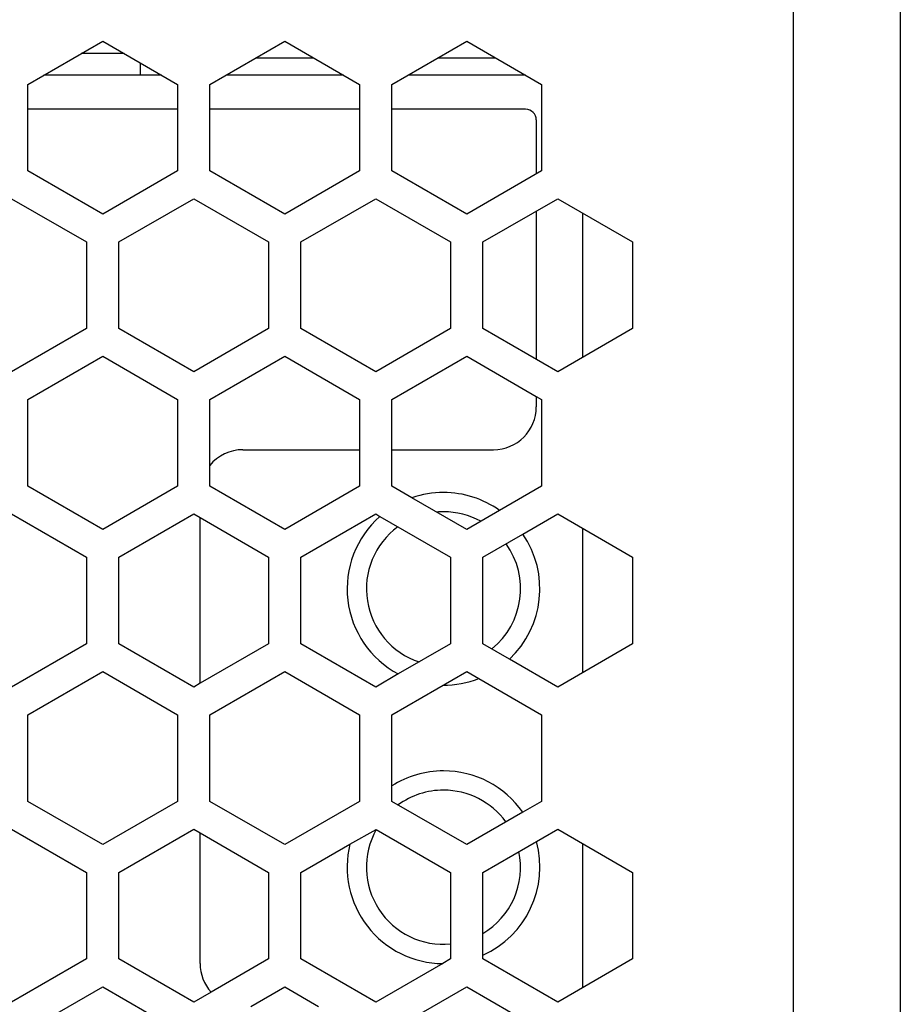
# Model space of a CAD drawing. Header units: millimetres. Extents: x -183 to 9, y -80 to 303.
# Tile 20 of 21: x -44 to -3, y 210 to 256. Entities that reach past the tile are written whole.
import ezdxf

# ---------------------------------------------------------------- set-up
doc = ezdxf.new("R2010")
doc.units = ezdxf.units.MM

# ---------------------------------------------------------------- blocks, each defined once
blk = doc.blocks.new('Abdeckfolie-S60-PSU__29', base_point=(-71, 34.5))
at = {"color": 7, "linetype": 'Continuous'}
for p, q in [((-36.75, 251.5), (-43.75, 251.5)), ((-28.25, 251.5), (-35.25, 251.5)), ((-20.5, 251.5), (-26.75, 251.5)), ((-20, 251), (-20, 248.476)), ((-20, 246.744), (-20, 239.815)), ((-20, 238.083), (-20, 237.6)), ((-33.7, 235.6), (-28.25, 235.6)), ((-26.75, 235.6), (-22, 235.6)), ((-35.7, 224.689), (-35.7, 232.425)), ((-35.7, 211.6), (-35.7, 217.703))]:
    blk.add_line(p, q, dxfattribs=at)
for centre, radius, start, end in [((-20.5, 251), 0.5, 0, 90), ((-22, 237.6), 2, 270, 0), ((-33.7, 233.6), 2, 90, 140.805), ((-33.7, 211.6), 2, 180, 221.9697)]:
    blk.add_arc(centre, radius, start, end, dxfattribs=at)
blk = doc.blocks.new('Gehaeuseschale-unten-L5_0007876-schwarz__35', base_point=(-171, -19.5))
at = {"color": 1, "linetype": 'Continuous'}
blk.add_line((-8, 270.5), (-8, -19.5), dxfattribs=at)
at = {"color": 7, "linetype": 'Continuous'}
for p, q in [((-3, 270.5), (-3, 252.661)), ((-3, 252.661), (-3, 248.62)), ((-3, 248.62), (-3, 245.3)), ((-44.5, 247.321), (-41, 245.3)), ((-39.5, 245.3), (-36, 247.321)), ((-36, 247.321), (-32.5, 245.3)), ((-31, 245.3), (-27.5, 247.321)), ((-27.5, 247.321), (-24, 245.3)), ((-41, 245.3), (-41, 241.259)), ((-39.5, 241.259), (-39.5, 245.3)), ((-32.5, 245.3), (-32.5, 241.259)), ((-31, 241.259), (-31, 245.3)), ((-24, 245.3), (-24, 241.259)), ((-3, 245.3), (-3, 241.259)), ((-41, 241.259), (-44.5, 239.238)), ((-36, 239.238), (-39.5, 241.259)), ((-32.5, 241.259), (-36, 239.238)), ((-27.5, 239.238), (-31, 241.259)), ((-24, 241.259), (-27.5, 239.238)), ((-3, 241.259), (-3, 237.939)), ((-43.75, 237.939), (-40.25, 239.96)), ((-40.25, 239.96), (-36.75, 237.939)), ((-35.25, 237.939), (-31.75, 239.96)), ((-31.75, 239.96), (-28.25, 237.939)), ((-26.75, 237.939), (-23.25, 239.96)), ((-23.25, 239.96), (-20, 238.083)), ((-43.75, 233.898), (-43.75, 237.939)), ((-36.75, 237.939), (-36.75, 233.898)), ((-35.25, 234.864), (-35.25, 237.939)), ((-28.25, 237.939), (-28.25, 235.6)), ((-26.75, 235.6), (-26.75, 237.939)), ((-20, 238.083), (-19.75, 237.939)), ((-19.75, 237.939), (-19.75, 233.898)), ((-3, 237.939), (-3, 233.898)), ((-28.25, 235.6), (-28.25, 233.898)), ((-26.75, 233.898), (-26.75, 235.6)), ((-35.25, 233.898), (-35.25, 234.864)), ((-40.25, 231.877), (-43.75, 233.898)), ((-36.75, 233.898), (-40.25, 231.877)), ((-31.75, 231.877), (-35.25, 233.898)), ((-28.25, 233.898), (-31.75, 231.877)), ((-25.806, 233.352), (-26.75, 233.898)), ((-19.75, 233.898), (-21.717, 232.762)), ((-3, 233.898), (-3, 230.578)), ((-23.25, 231.877), (-25.806, 233.352)), ((-21.717, 232.762), (-23.25, 231.877)), ((-44.5, 232.598), (-41, 230.578)), ((-39.5, 230.578), (-36, 232.598)), ((-36, 232.598), (-35.7, 232.425)), ((-35.7, 232.425), (-32.5, 230.578)), ((-31, 230.578), (-27.5, 232.598)), ((-27.5, 232.598), (-27.3, 232.483)), ((-27.3, 232.483), (-24, 230.578)), ((-20.63, 231.657), (-19, 232.598)), ((-19, 232.598), (-15.5, 230.578)), ((-22.5, 230.578), (-20.63, 231.657)), ((-41, 230.578), (-41, 226.536)), ((-39.5, 226.536), (-39.5, 230.578)), ((-32.5, 230.578), (-32.5, 226.536)), ((-31, 226.536), (-31, 230.578)), ((-24, 230.578), (-24, 226.536)), ((-22.5, 226.536), (-22.5, 230.578)), ((-15.5, 230.578), (-15.5, 226.536)), ((-3, 230.578), (-3, 226.536)), ((-41, 226.536), (-44.5, 224.516)), ((-36, 224.516), (-39.5, 226.536)), ((-32.5, 226.536), (-35.7, 224.689)), ((-27.5, 224.516), (-31, 226.536)), ((-24, 226.536), (-26.444, 225.126)), ((-21.255, 225.817), (-22.5, 226.536)), ((-15.5, 226.536), (-19, 224.516)), ((-3, 226.536), (-3, 223.217)), ((-19, 224.516), (-21.255, 225.817)), ((-43.75, 223.217), (-40.25, 225.237)), ((-40.25, 225.237), (-36.75, 223.217)), ((-35.25, 223.217), (-31.75, 225.237)), ((-31.75, 225.237), (-28.25, 223.217)), ((-26.444, 225.126), (-27.5, 224.516)), ((-26.75, 223.217), (-23.25, 225.237)), ((-23.25, 225.237), (-22.687, 224.912)), ((-22.687, 224.912), (-19.75, 223.217)), ((-35.7, 224.689), (-36, 224.516)), ((-43.75, 219.175), (-43.75, 223.217)), ((-36.75, 223.217), (-36.75, 219.175)), ((-35.25, 219.175), (-35.25, 223.217)), ((-28.25, 223.217), (-28.25, 219.175)), ((-26.75, 219.896), (-26.75, 223.217)), ((-19.75, 223.217), (-19.75, 219.175)), ((-3, 223.217), (-3, 219.175)), ((-26.75, 219.175), (-26.75, 219.896)), ((-40.25, 217.154), (-43.75, 219.175)), ((-36.75, 219.175), (-40.25, 217.154)), ((-31.75, 217.154), (-35.25, 219.175)), ((-28.25, 219.175), (-31.75, 217.154)), ((-23.25, 217.154), (-26.75, 219.175)), ((-19.75, 219.175), (-20.635, 218.664)), ((-3, 219.175), (-3, 215.855)), ((-20.635, 218.664), (-23.25, 217.154)), ((-44.5, 217.876), (-41, 215.855)), ((-39.5, 215.855), (-36, 217.876)), ((-36, 217.876), (-35.7, 217.703)), ((-35.7, 217.703), (-32.5, 215.855)), ((-28.701, 217.183), (-27.473, 217.861)), ((-27.473, 217.861), (-24, 215.855)), ((-31, 215.855), (-28.701, 217.183)), ((-41, 215.855), (-41, 211.814)), ((-39.5, 211.814), (-39.5, 215.855)), ((-32.5, 215.855), (-32.5, 211.814)), ((-31, 211.814), (-31, 215.855)), ((-24, 215.855), (-24, 211.814)), ((-3, 215.855), (-3, 211.814)), ((-41, 211.814), (-44.5, 209.793)), ((-36, 209.793), (-39.5, 211.814)), ((-32.5, 211.814), (-35.187, 210.263)), ((-27.5, 209.793), (-31, 211.814)), ((-24.37, 211.6), (-27.5, 209.793)), ((-24, 211.814), (-24.37, 211.6)), ((-3, 211.814), (-3, 208.494)), ((-43.75, 208.494), (-40.25, 210.515)), ((-40.25, 210.515), (-36.75, 208.494)), ((-35.187, 210.263), (-36, 209.793)), ((-33.335, 209.6), (-31.75, 210.515)), ((-31.75, 210.515), (-30.165, 209.6))]:
    blk.add_line(p, q, dxfattribs=at)
blk = doc.blocks.new('Gehaeuseschale-unten__36', base_point=(-171, -19.5))
at = {"color": 1, "linetype": 'Continuous'}
blk.add_line((-8, 270.5), (-8, -19.5), dxfattribs=at)
at = {"color": 7, "linetype": 'Continuous'}
for p, q in [((-3, 270.5), (-3, 252.661)), ((-3, 252.661), (-3, 248.62)), ((-3, 248.62), (-3, 245.3)), ((-44.5, 247.321), (-41, 245.3)), ((-39.5, 245.3), (-36, 247.321)), ((-36, 247.321), (-32.5, 245.3)), ((-31, 245.3), (-27.5, 247.321)), ((-27.5, 247.321), (-24, 245.3)), ((-41, 245.3), (-41, 241.259)), ((-39.5, 241.259), (-39.5, 245.3)), ((-32.5, 245.3), (-32.5, 241.259)), ((-31, 241.259), (-31, 245.3)), ((-24, 245.3), (-24, 241.259)), ((-3, 245.3), (-3, 241.259)), ((-41, 241.259), (-44.5, 239.238)), ((-36, 239.238), (-39.5, 241.259)), ((-32.5, 241.259), (-36, 239.238)), ((-27.5, 239.238), (-31, 241.259)), ((-24, 241.259), (-27.5, 239.238)), ((-3, 241.259), (-3, 237.939)), ((-43.75, 237.939), (-40.25, 239.96)), ((-40.25, 239.96), (-36.75, 237.939)), ((-35.25, 237.939), (-31.75, 239.96)), ((-31.75, 239.96), (-28.25, 237.939)), ((-26.75, 237.939), (-23.25, 239.96)), ((-23.25, 239.96), (-20, 238.083)), ((-43.75, 233.898), (-43.75, 237.939)), ((-36.75, 237.939), (-36.75, 233.898)), ((-35.25, 234.864), (-35.25, 237.939)), ((-28.25, 237.939), (-28.25, 235.6)), ((-26.75, 235.6), (-26.75, 237.939)), ((-20, 238.083), (-19.75, 237.939)), ((-19.75, 237.939), (-19.75, 233.898)), ((-3, 237.939), (-3, 233.898)), ((-28.25, 235.6), (-28.25, 233.898)), ((-26.75, 233.898), (-26.75, 235.6)), ((-35.25, 233.898), (-35.25, 234.864)), ((-40.25, 231.877), (-43.75, 233.898)), ((-36.75, 233.898), (-40.25, 231.877)), ((-31.75, 231.877), (-35.25, 233.898)), ((-28.25, 233.898), (-31.75, 231.877)), ((-25.806, 233.352), (-26.75, 233.898)), ((-19.75, 233.898), (-21.717, 232.762)), ((-3, 233.898), (-3, 230.578)), ((-23.25, 231.877), (-25.806, 233.352)), ((-21.717, 232.762), (-23.25, 231.877)), ((-44.5, 232.598), (-41, 230.578)), ((-39.5, 230.578), (-36, 232.598)), ((-36, 232.598), (-35.7, 232.425)), ((-35.7, 232.425), (-32.5, 230.578)), ((-31, 230.578), (-27.5, 232.598)), ((-27.5, 232.598), (-27.3, 232.483)), ((-27.3, 232.483), (-24, 230.578)), ((-20.63, 231.657), (-19, 232.598)), ((-19, 232.598), (-15.5, 230.578)), ((-22.5, 230.578), (-20.63, 231.657)), ((-41, 230.578), (-41, 226.536)), ((-39.5, 226.536), (-39.5, 230.578)), ((-32.5, 230.578), (-32.5, 226.536)), ((-31, 226.536), (-31, 230.578)), ((-24, 230.578), (-24, 226.536)), ((-22.5, 226.536), (-22.5, 230.578)), ((-15.5, 230.578), (-15.5, 226.536)), ((-3, 230.578), (-3, 226.536)), ((-41, 226.536), (-44.5, 224.516)), ((-36, 224.516), (-39.5, 226.536)), ((-32.5, 226.536), (-35.7, 224.689)), ((-27.5, 224.516), (-31, 226.536)), ((-24, 226.536), (-26.444, 225.126)), ((-21.255, 225.817), (-22.5, 226.536)), ((-15.5, 226.536), (-19, 224.516)), ((-3, 226.536), (-3, 223.217)), ((-19, 224.516), (-21.255, 225.817)), ((-43.75, 223.217), (-40.25, 225.237)), ((-40.25, 225.237), (-36.75, 223.217)), ((-35.25, 223.217), (-31.75, 225.237)), ((-31.75, 225.237), (-28.25, 223.217)), ((-26.444, 225.126), (-27.5, 224.516)), ((-26.75, 223.217), (-23.25, 225.237)), ((-23.25, 225.237), (-22.687, 224.912)), ((-22.687, 224.912), (-19.75, 223.217)), ((-35.7, 224.689), (-36, 224.516)), ((-43.75, 219.175), (-43.75, 223.217)), ((-36.75, 223.217), (-36.75, 219.175)), ((-35.25, 219.175), (-35.25, 223.217)), ((-28.25, 223.217), (-28.25, 219.175)), ((-26.75, 219.896), (-26.75, 223.217)), ((-19.75, 223.217), (-19.75, 219.175)), ((-3, 223.217), (-3, 219.175)), ((-26.75, 219.175), (-26.75, 219.896)), ((-40.25, 217.154), (-43.75, 219.175)), ((-36.75, 219.175), (-40.25, 217.154)), ((-31.75, 217.154), (-35.25, 219.175)), ((-28.25, 219.175), (-31.75, 217.154)), ((-23.25, 217.154), (-26.75, 219.175)), ((-19.75, 219.175), (-20.635, 218.664)), ((-3, 219.175), (-3, 215.855)), ((-20.635, 218.664), (-23.25, 217.154)), ((-44.5, 217.876), (-41, 215.855)), ((-39.5, 215.855), (-36, 217.876)), ((-36, 217.876), (-35.7, 217.703)), ((-35.7, 217.703), (-32.5, 215.855)), ((-28.701, 217.183), (-27.473, 217.861)), ((-27.473, 217.861), (-24, 215.855)), ((-31, 215.855), (-28.701, 217.183)), ((-41, 215.855), (-41, 211.814)), ((-39.5, 211.814), (-39.5, 215.855)), ((-32.5, 215.855), (-32.5, 211.814)), ((-31, 211.814), (-31, 215.855)), ((-24, 215.855), (-24, 211.814)), ((-3, 215.855), (-3, 211.814)), ((-41, 211.814), (-44.5, 209.793)), ((-36, 209.793), (-39.5, 211.814)), ((-32.5, 211.814), (-35.187, 210.263)), ((-27.5, 209.793), (-31, 211.814)), ((-24.37, 211.6), (-27.5, 209.793)), ((-24, 211.814), (-24.37, 211.6)), ((-3, 211.814), (-3, 208.494)), ((-43.75, 208.494), (-40.25, 210.515)), ((-40.25, 210.515), (-36.75, 208.494)), ((-35.187, 210.263), (-36, 209.793)), ((-33.335, 209.6), (-31.75, 210.515)), ((-31.75, 210.515), (-30.165, 209.6))]:
    blk.add_line(p, q, dxfattribs=at)
blk = doc.blocks.new('Gehaeuseschale-oben__37', base_point=(-171, -19.5))
at = {"color": 1, "linetype": 'Continuous'}
blk.add_line((-8, 270.5), (-8, -19.5), dxfattribs=at)
at = {"color": 7, "linetype": 'Continuous'}
for p, q in [((-3, 270.5), (-3, 252.661)), ((-43.75, 252.661), (-40.25, 254.682)), ((-40.25, 254.682), (-36.75, 252.661)), ((-35.25, 252.661), (-31.75, 254.682)), ((-31.75, 254.682), (-28.25, 252.661)), ((-26.75, 252.661), (-23.25, 254.682)), ((-23.25, 254.682), (-19.75, 252.661)), ((-43.75, 248.62), (-43.75, 252.661)), ((-36.75, 252.661), (-36.75, 248.62)), ((-35.25, 248.62), (-35.25, 252.661)), ((-28.25, 252.661), (-28.25, 248.62)), ((-26.75, 248.62), (-26.75, 252.661)), ((-19.75, 252.661), (-19.75, 248.62)), ((-3, 252.661), (-3, 248.62)), ((-40.25, 246.599), (-43.75, 248.62)), ((-36.75, 248.62), (-40.25, 246.599)), ((-31.75, 246.599), (-35.25, 248.62)), ((-28.25, 248.62), (-31.75, 246.599)), ((-23.25, 246.599), (-26.75, 248.62)), ((-19.75, 248.62), (-23.25, 246.599)), ((-3, 248.62), (-3, 245.3)), ((-44.5, 247.321), (-41, 245.3)), ((-39.5, 245.3), (-36, 247.321)), ((-36, 247.321), (-32.5, 245.3)), ((-31, 245.3), (-27.5, 247.321)), ((-27.5, 247.321), (-24, 245.3)), ((-22.5, 245.3), (-19, 247.321)), ((-19, 247.321), (-15.5, 245.3)), ((-41, 245.3), (-41, 241.259)), ((-39.5, 241.259), (-39.5, 245.3)), ((-32.5, 245.3), (-32.5, 241.259)), ((-31, 241.259), (-31, 245.3)), ((-24, 245.3), (-24, 241.259)), ((-22.5, 241.259), (-22.5, 245.3)), ((-15.5, 245.3), (-15.5, 241.259)), ((-3, 245.3), (-3, 241.259)), ((-41, 241.259), (-44.5, 239.238)), ((-36, 239.238), (-39.5, 241.259)), ((-32.5, 241.259), (-36, 239.238)), ((-27.5, 239.238), (-31, 241.259)), ((-24, 241.259), (-27.5, 239.238)), ((-19, 239.238), (-22.5, 241.259)), ((-15.5, 241.259), (-19, 239.238)), ((-3, 241.259), (-3, 237.939)), ((-43.75, 237.939), (-40.25, 239.96)), ((-40.25, 239.96), (-36.75, 237.939)), ((-35.25, 237.939), (-31.75, 239.96)), ((-31.75, 239.96), (-28.25, 237.939)), ((-26.75, 237.939), (-23.25, 239.96)), ((-23.25, 239.96), (-20, 238.083)), ((-43.75, 233.898), (-43.75, 237.939)), ((-36.75, 237.939), (-36.75, 233.898)), ((-35.25, 234.864), (-35.25, 237.939)), ((-28.25, 237.939), (-28.25, 235.6)), ((-26.75, 235.6), (-26.75, 237.939)), ((-20, 238.083), (-19.75, 237.939)), ((-19.75, 237.939), (-19.75, 233.898)), ((-3, 237.939), (-3, 233.898)), ((-28.25, 235.6), (-28.25, 233.898)), ((-26.75, 233.898), (-26.75, 235.6)), ((-35.25, 233.898), (-35.25, 234.864)), ((-40.25, 231.877), (-43.75, 233.898)), ((-36.75, 233.898), (-40.25, 231.877)), ((-31.75, 231.877), (-35.25, 233.898)), ((-28.25, 233.898), (-31.75, 231.877)), ((-25.806, 233.352), (-26.75, 233.898)), ((-19.75, 233.898), (-21.717, 232.762)), ((-3, 233.898), (-3, 230.578)), ((-23.25, 231.877), (-25.806, 233.352)), ((-21.717, 232.762), (-23.25, 231.877)), ((-44.5, 232.598), (-41, 230.578)), ((-39.5, 230.578), (-36, 232.598)), ((-36, 232.598), (-35.7, 232.425)), ((-35.7, 232.425), (-32.5, 230.578)), ((-31, 230.578), (-27.5, 232.598)), ((-27.5, 232.598), (-27.3, 232.483)), ((-27.3, 232.483), (-24, 230.578)), ((-20.63, 231.657), (-19, 232.598)), ((-19, 232.598), (-15.5, 230.578)), ((-22.5, 230.578), (-20.63, 231.657)), ((-41, 230.578), (-41, 226.536)), ((-39.5, 226.536), (-39.5, 230.578)), ((-32.5, 230.578), (-32.5, 226.536)), ((-31, 226.536), (-31, 230.578)), ((-24, 230.578), (-24, 226.536)), ((-22.5, 226.536), (-22.5, 230.578)), ((-15.5, 230.578), (-15.5, 226.536)), ((-3, 230.578), (-3, 226.536)), ((-41, 226.536), (-44.5, 224.516)), ((-36, 224.516), (-39.5, 226.536)), ((-32.5, 226.536), (-35.7, 224.689)), ((-27.5, 224.516), (-31, 226.536)), ((-24, 226.536), (-26.444, 225.126)), ((-21.255, 225.817), (-22.5, 226.536)), ((-15.5, 226.536), (-19, 224.516)), ((-3, 226.536), (-3, 223.217)), ((-19, 224.516), (-21.255, 225.817)), ((-43.75, 223.217), (-40.25, 225.237)), ((-40.25, 225.237), (-36.75, 223.217)), ((-35.25, 223.217), (-31.75, 225.237)), ((-31.75, 225.237), (-28.25, 223.217)), ((-26.444, 225.126), (-27.5, 224.516)), ((-26.75, 223.217), (-23.25, 225.237)), ((-23.25, 225.237), (-22.687, 224.912)), ((-22.687, 224.912), (-19.75, 223.217)), ((-35.7, 224.689), (-36, 224.516)), ((-43.75, 219.175), (-43.75, 223.217)), ((-36.75, 223.217), (-36.75, 219.175)), ((-35.25, 219.175), (-35.25, 223.217)), ((-28.25, 223.217), (-28.25, 219.175)), ((-26.75, 219.896), (-26.75, 223.217)), ((-19.75, 223.217), (-19.75, 219.175)), ((-3, 223.217), (-3, 219.175)), ((-26.75, 219.175), (-26.75, 219.896)), ((-40.25, 217.154), (-43.75, 219.175)), ((-36.75, 219.175), (-40.25, 217.154)), ((-31.75, 217.154), (-35.25, 219.175)), ((-28.25, 219.175), (-31.75, 217.154)), ((-23.25, 217.154), (-26.75, 219.175)), ((-19.75, 219.175), (-20.635, 218.664)), ((-3, 219.175), (-3, 215.855)), ((-20.635, 218.664), (-23.25, 217.154)), ((-44.5, 217.876), (-41, 215.855)), ((-39.5, 215.855), (-36, 217.876)), ((-36, 217.876), (-35.7, 217.703)), ((-35.7, 217.703), (-32.5, 215.855)), ((-28.701, 217.183), (-27.473, 217.861)), ((-27.473, 217.861), (-24, 215.855)), ((-22.5, 215.855), (-19, 217.876)), ((-19, 217.876), (-15.5, 215.855)), ((-31, 215.855), (-28.701, 217.183)), ((-41, 215.855), (-41, 211.814)), ((-39.5, 211.814), (-39.5, 215.855)), ((-32.5, 215.855), (-32.5, 211.814)), ((-31, 211.814), (-31, 215.855)), ((-24, 215.855), (-24, 211.814)), ((-22.5, 211.814), (-22.5, 215.855)), ((-15.5, 215.855), (-15.5, 211.814)), ((-3, 215.855), (-3, 211.814)), ((-41, 211.814), (-44.5, 209.793)), ((-36, 209.793), (-39.5, 211.814)), ((-32.5, 211.814), (-35.187, 210.263)), ((-27.5, 209.793), (-31, 211.814)), ((-24.37, 211.6), (-27.5, 209.793)), ((-24, 211.814), (-24.37, 211.6)), ((-19, 209.793), (-22.5, 211.814)), ((-15.5, 211.814), (-19, 209.793)), ((-3, 211.814), (-3, 208.494)), ((-43.75, 208.494), (-40.25, 210.515)), ((-40.25, 210.515), (-36.75, 208.494)), ((-35.187, 210.263), (-36, 209.793)), ((-33.335, 209.6), (-31.75, 210.515)), ((-31.75, 210.515), (-30.165, 209.6)), ((-26.75, 208.494), (-23.25, 210.515)), ((-23.25, 210.515), (-19.75, 208.494))]:
    blk.add_line(p, q, dxfattribs=at)
blk = doc.blocks.new('Gehaeuseschale-oben-L5_0007875-schwarz__38', base_point=(-171, -19.5))
at = {"color": 1, "linetype": 'Continuous'}
blk.add_line((-8, 270.5), (-8, -19.5), dxfattribs=at)
at = {"color": 7, "linetype": 'Continuous'}
for p, q in [((-3, 270.5), (-3, 252.661)), ((-43.75, 252.661), (-40.25, 254.682)), ((-40.25, 254.682), (-36.75, 252.661)), ((-35.25, 252.661), (-31.75, 254.682)), ((-31.75, 254.682), (-28.25, 252.661)), ((-26.75, 252.661), (-23.25, 254.682)), ((-23.25, 254.682), (-19.75, 252.661)), ((-43.75, 248.62), (-43.75, 252.661)), ((-36.75, 252.661), (-36.75, 248.62)), ((-35.25, 248.62), (-35.25, 252.661)), ((-28.25, 252.661), (-28.25, 248.62)), ((-26.75, 248.62), (-26.75, 252.661)), ((-19.75, 252.661), (-19.75, 248.62)), ((-3, 252.661), (-3, 248.62)), ((-40.25, 246.599), (-43.75, 248.62)), ((-36.75, 248.62), (-40.25, 246.599)), ((-31.75, 246.599), (-35.25, 248.62)), ((-28.25, 248.62), (-31.75, 246.599)), ((-23.25, 246.599), (-26.75, 248.62)), ((-19.75, 248.62), (-23.25, 246.599)), ((-3, 248.62), (-3, 245.3)), ((-44.5, 247.321), (-41, 245.3)), ((-39.5, 245.3), (-36, 247.321)), ((-36, 247.321), (-32.5, 245.3)), ((-31, 245.3), (-27.5, 247.321)), ((-27.5, 247.321), (-24, 245.3)), ((-22.5, 245.3), (-19, 247.321)), ((-19, 247.321), (-15.5, 245.3)), ((-41, 245.3), (-41, 241.259)), ((-39.5, 241.259), (-39.5, 245.3)), ((-32.5, 245.3), (-32.5, 241.259)), ((-31, 241.259), (-31, 245.3)), ((-24, 245.3), (-24, 241.259)), ((-22.5, 241.259), (-22.5, 245.3)), ((-15.5, 245.3), (-15.5, 241.259)), ((-3, 245.3), (-3, 241.259)), ((-41, 241.259), (-44.5, 239.238)), ((-36, 239.238), (-39.5, 241.259)), ((-32.5, 241.259), (-36, 239.238)), ((-27.5, 239.238), (-31, 241.259)), ((-24, 241.259), (-27.5, 239.238)), ((-19, 239.238), (-22.5, 241.259)), ((-15.5, 241.259), (-19, 239.238)), ((-3, 241.259), (-3, 237.939)), ((-43.75, 237.939), (-40.25, 239.96)), ((-40.25, 239.96), (-36.75, 237.939)), ((-35.25, 237.939), (-31.75, 239.96)), ((-31.75, 239.96), (-28.25, 237.939)), ((-26.75, 237.939), (-23.25, 239.96)), ((-23.25, 239.96), (-20, 238.083)), ((-43.75, 233.898), (-43.75, 237.939)), ((-36.75, 237.939), (-36.75, 233.898)), ((-35.25, 234.864), (-35.25, 237.939)), ((-28.25, 237.939), (-28.25, 235.6)), ((-26.75, 235.6), (-26.75, 237.939)), ((-20, 238.083), (-19.75, 237.939)), ((-19.75, 237.939), (-19.75, 233.898)), ((-3, 237.939), (-3, 233.898)), ((-28.25, 235.6), (-28.25, 233.898)), ((-26.75, 233.898), (-26.75, 235.6)), ((-35.25, 233.898), (-35.25, 234.864)), ((-40.25, 231.877), (-43.75, 233.898)), ((-36.75, 233.898), (-40.25, 231.877)), ((-31.75, 231.877), (-35.25, 233.898)), ((-28.25, 233.898), (-31.75, 231.877)), ((-25.806, 233.352), (-26.75, 233.898)), ((-19.75, 233.898), (-21.717, 232.762)), ((-3, 233.898), (-3, 230.578)), ((-23.25, 231.877), (-25.806, 233.352)), ((-21.717, 232.762), (-23.25, 231.877)), ((-44.5, 232.598), (-41, 230.578)), ((-39.5, 230.578), (-36, 232.598)), ((-36, 232.598), (-35.7, 232.425)), ((-35.7, 232.425), (-32.5, 230.578)), ((-31, 230.578), (-27.5, 232.598)), ((-27.5, 232.598), (-27.3, 232.483)), ((-27.3, 232.483), (-24, 230.578)), ((-20.63, 231.657), (-19, 232.598)), ((-19, 232.598), (-15.5, 230.578)), ((-22.5, 230.578), (-20.63, 231.657)), ((-41, 230.578), (-41, 226.536)), ((-39.5, 226.536), (-39.5, 230.578)), ((-32.5, 230.578), (-32.5, 226.536)), ((-31, 226.536), (-31, 230.578)), ((-24, 230.578), (-24, 226.536)), ((-22.5, 226.536), (-22.5, 230.578)), ((-15.5, 230.578), (-15.5, 226.536)), ((-3, 230.578), (-3, 226.536)), ((-41, 226.536), (-44.5, 224.516)), ((-36, 224.516), (-39.5, 226.536)), ((-32.5, 226.536), (-35.7, 224.689)), ((-27.5, 224.516), (-31, 226.536)), ((-24, 226.536), (-26.444, 225.126)), ((-21.255, 225.817), (-22.5, 226.536)), ((-15.5, 226.536), (-19, 224.516)), ((-3, 226.536), (-3, 223.217)), ((-19, 224.516), (-21.255, 225.817)), ((-43.75, 223.217), (-40.25, 225.237)), ((-40.25, 225.237), (-36.75, 223.217)), ((-35.25, 223.217), (-31.75, 225.237)), ((-31.75, 225.237), (-28.25, 223.217)), ((-26.444, 225.126), (-27.5, 224.516)), ((-26.75, 223.217), (-23.25, 225.237)), ((-23.25, 225.237), (-22.687, 224.912)), ((-22.687, 224.912), (-19.75, 223.217)), ((-35.7, 224.689), (-36, 224.516)), ((-43.75, 219.175), (-43.75, 223.217)), ((-36.75, 223.217), (-36.75, 219.175)), ((-35.25, 219.175), (-35.25, 223.217)), ((-28.25, 223.217), (-28.25, 219.175)), ((-26.75, 219.896), (-26.75, 223.217)), ((-19.75, 223.217), (-19.75, 219.175)), ((-3, 223.217), (-3, 219.175)), ((-26.75, 219.175), (-26.75, 219.896)), ((-40.25, 217.154), (-43.75, 219.175)), ((-36.75, 219.175), (-40.25, 217.154)), ((-31.75, 217.154), (-35.25, 219.175)), ((-28.25, 219.175), (-31.75, 217.154)), ((-23.25, 217.154), (-26.75, 219.175)), ((-19.75, 219.175), (-20.635, 218.664)), ((-3, 219.175), (-3, 215.855)), ((-20.635, 218.664), (-23.25, 217.154)), ((-44.5, 217.876), (-41, 215.855)), ((-39.5, 215.855), (-36, 217.876)), ((-36, 217.876), (-35.7, 217.703)), ((-35.7, 217.703), (-32.5, 215.855)), ((-28.701, 217.183), (-27.473, 217.861)), ((-27.473, 217.861), (-24, 215.855)), ((-22.5, 215.855), (-19, 217.876)), ((-19, 217.876), (-15.5, 215.855)), ((-31, 215.855), (-28.701, 217.183)), ((-41, 215.855), (-41, 211.814)), ((-39.5, 211.814), (-39.5, 215.855)), ((-32.5, 215.855), (-32.5, 211.814)), ((-31, 211.814), (-31, 215.855)), ((-24, 215.855), (-24, 211.814)), ((-22.5, 211.814), (-22.5, 215.855)), ((-15.5, 215.855), (-15.5, 211.814)), ((-3, 215.855), (-3, 211.814)), ((-41, 211.814), (-44.5, 209.793)), ((-36, 209.793), (-39.5, 211.814)), ((-32.5, 211.814), (-35.187, 210.263)), ((-27.5, 209.793), (-31, 211.814)), ((-24.37, 211.6), (-27.5, 209.793)), ((-24, 211.814), (-24.37, 211.6)), ((-19, 209.793), (-22.5, 211.814)), ((-15.5, 211.814), (-19, 209.793)), ((-3, 211.814), (-3, 208.494)), ((-43.75, 208.494), (-40.25, 210.515)), ((-40.25, 210.515), (-36.75, 208.494)), ((-35.187, 210.263), (-36, 209.793)), ((-33.335, 209.6), (-31.75, 210.515)), ((-31.75, 210.515), (-30.165, 209.6)), ((-26.75, 208.494), (-23.25, 210.515)), ((-23.25, 210.515), (-19.75, 208.494))]:
    blk.add_line(p, q, dxfattribs=at)
blk = doc.blocks.new('Netzteil-HLG-240-24_1__39', base_point=(-79.5, 20.134))
at = {"color": 1, "linetype": 'Continuous'}
for p, q in [((-39.242, 254.1), (-41.258, 254.1)), ((-33.105, 253.9), (-30.395, 253.9)), ((-24.605, 253.9), (-21.895, 253.9))]:
    blk.add_line(p, q, dxfattribs=at)
at = {"color": 7, "linetype": 'Continuous'}
for p, q in [((-38.5, 253.672), (-38.5, 253.1)), ((-42.99, 253.1), (-38.5, 253.1)), ((-38.5, 253.1), (-37.51, 253.1)), ((-34.49, 253.1), (-29.01, 253.1)), ((-25.99, 253.1), (-20.51, 253.1)), ((-17.833, 239.912), (-17.833, 246.647)), ((-17.833, 225.189), (-17.833, 231.925)), ((-17.833, 210.467), (-17.833, 217.202))]:
    blk.add_line(p, q, dxfattribs=at)
for centre, start, end in [((-24.333, 229.1), 90, 109.0998), ((-24.333, 229.1), 54.4591, 90), ((-24.333, 229.1), 131.2518, 242.0326), ((-24.333, 229.1), 313.1599, 34.6294), ((-24.333, 229.1), 269.7386, 291.4619), ((-24.333, 216.1), 90, 122.4849), ((-24.333, 216.1), 34.7358, 90), ((-24.333, 216.1), 166.0785, 269.5287), ((-24.333, 216.1), 294.0395, 15.4768)]:
    blk.add_arc(centre, 4.5, start, end, dxfattribs=at)
at = {"color": 1, "linetype": 'Continuous'}
for centre, start, end in [((-24.333, 229.1), 90, 95.0722), ((-24.333, 229.1), 61.1683, 90), ((-24.333, 229.1), 126.3116, 251.5292), ((-24.333, 229.1), 308.7691, 35.7902), ((-24.333, 216.1), 90, 126.1668), ((-24.333, 216.1), 35.9235, 90), ((-24.333, 216.1), 150.7153, 275.3098), ((-24.333, 216.1), 300.6111, 11.7318)]:
    blk.add_arc(centre, 3.6, start, end, dxfattribs=at)
blk = doc.blocks.new('Netzteil-S60__42', base_point=(-182.559, -80.5))
for name, p in [('Gehaeuseschale-unten-L5_0007876-schwarz__35', (-171, -19.5)), ('Gehaeuseschale-unten__36', (-171, -19.5)), ('Gehaeuseschale-oben__37', (-171, -19.5)), ('Gehaeuseschale-oben-L5_0007875-schwarz__38', (-171, -19.5)), ('Netzteil-HLG-240-24_1__39', (-79.5, 20.134)), ('Abdeckfolie-S60-PSU__29', (-71, 34.5))]:
    blk.add_blockref(name, p)
blk = doc.blocks.new('AllgA', base_point=(-87, 111))
blk.add_blockref('Netzteil-S60__42', (-182.559, -80.5))

msp = doc.modelspace()

# ---------------------------------------------------------------- block references
msp.add_blockref('AllgA', (-87, 111))

doc.saveas('drawing.dxf')
